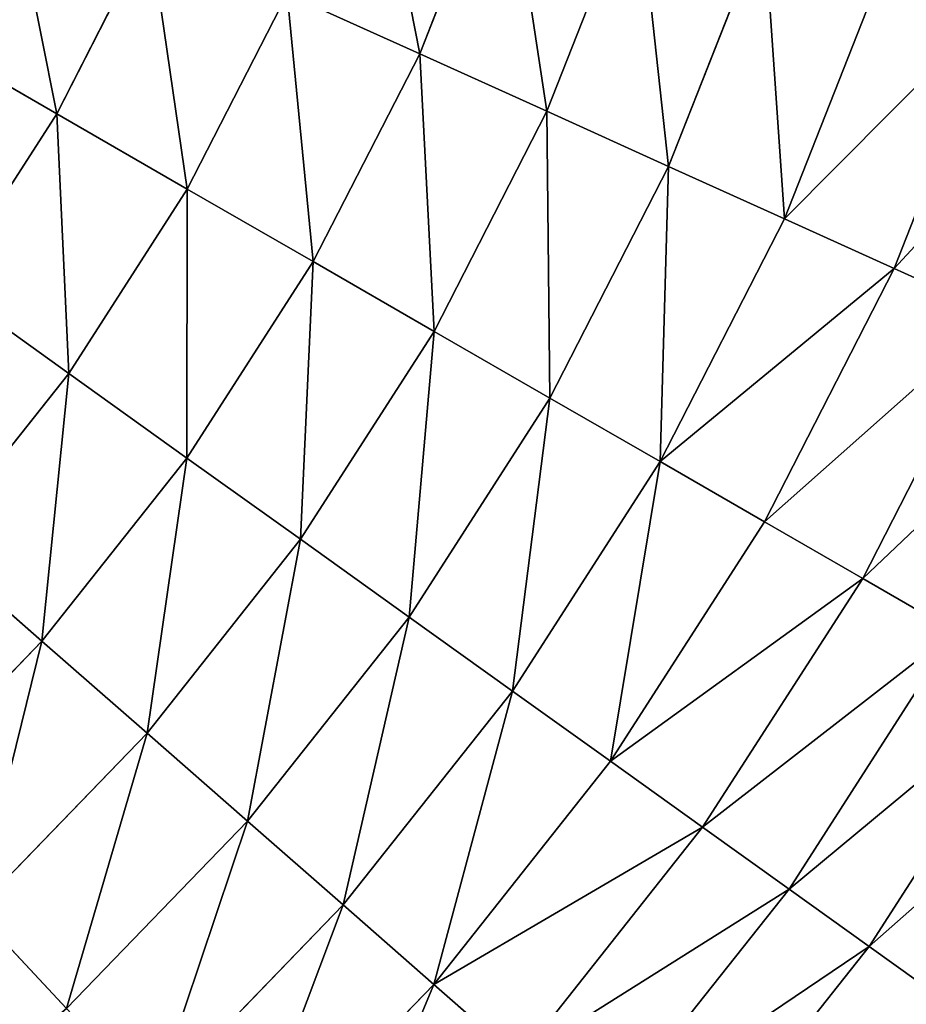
# Model space of a CAD drawing. Extents: x 5 to 965, y 4 to 104.
# Tile 231 of 256: x 294 to 306, y 28 to 41. Entities that reach past the tile are written whole.
import ezdxf

# ---------------------------------------------------------------- set-up
doc = ezdxf.new("R2010")
doc.units = 0
doc.layers.get('0').update_dxf_attribs({"color": 13, "linetype": 'CONTINUOUS'})

# ---------------------------------------------------------------- blocks, each defined once
blk = doc.blocks.new('COMPONENT_4')
for p, q in [((78.857, 36.916, 11.289), (79.998, 39.81, 11.289)), ((78.857, 36.916, 88.59), (79.998, 39.81, 88.59)), ((80.553, 36.15, 12.892), (81.761, 39.214, 12.892)), ((80.553, 36.15, 86.987), (81.761, 39.214, 86.987)), ((82.174, 35.417, 14.584), (83.446, 38.643, 14.584)), ((82.174, 35.417, 85.295), (83.446, 38.643, 85.295)), ((74.02, 36.118, 8.366), (75.262, 38.542, 8.366)), ((74.02, 36.118, 91.513), (75.262, 38.542, 91.513)), ((83.718, 34.719, 16.362), (85.051, 38.1, 16.362)), ((83.718, 34.719, 83.518), (85.051, 38.1, 83.518)), ((75.76, 35.115, 9.779), (77.092, 37.714, 9.779)), ((75.76, 35.115, 90.1), (77.092, 37.714, 90.1)), ((77.092, 37.714, 9.779), (78.857, 36.916, 11.289)), ((77.092, 37.714, 90.1), (78.857, 36.916, 88.59)), ((85.18, 34.058, 18.22), (86.571, 37.585, 18.22)), ((85.18, 34.058, 81.659), (86.571, 37.585, 81.659)), ((72.221, 37.155, 7.053), (74.02, 36.118, 8.366)), ((74.02, 36.118, 91.513), (72.221, 37.155, 92.826)), ((77.438, 34.148, 11.289), (78.857, 36.916, 11.289)), ((77.438, 34.148, 88.59), (78.857, 36.916, 88.59)), ((78.857, 36.916, 11.289), (80.553, 36.15, 12.892)), ((78.857, 36.916, 88.59), (80.553, 36.15, 86.987)), ((72.546, 33.828, 8.366), (74.02, 36.118, 8.366)), ((72.546, 33.828, 91.513), (74.02, 36.118, 91.513)), ((74.02, 36.118, 8.366), (75.76, 35.115, 9.779)), ((75.76, 35.115, 90.1), (74.02, 36.118, 91.513)), ((79.05, 33.219, 12.892), (80.553, 36.15, 12.892)), ((79.05, 33.219, 86.987), (80.553, 36.15, 86.987)), ((80.553, 36.15, 12.892), (82.174, 35.417, 14.584)), ((80.553, 36.15, 86.987), (82.174, 35.417, 85.295)), ((80.592, 32.331, 14.584), (82.174, 35.417, 14.584)), ((80.592, 32.331, 85.295), (82.174, 35.417, 85.295)), ((82.174, 35.417, 14.584), (83.718, 34.719, 16.362)), ((82.174, 35.417, 85.295), (83.718, 34.719, 83.518)), ((74.179, 32.659, 9.779), (75.76, 35.115, 9.779)), ((74.179, 32.659, 90.1), (75.76, 35.115, 90.1)), ((75.76, 35.115, 9.779), (77.438, 34.148, 11.289)), ((77.438, 34.148, 88.59), (75.76, 35.115, 90.1)), ((82.06, 31.485, 16.362), (83.718, 34.719, 16.362)), ((82.06, 31.485, 83.518), (83.718, 34.719, 83.518)), ((83.718, 34.719, 16.362), (85.18, 34.058, 18.22)), ((83.718, 34.719, 83.518), (85.18, 34.058, 81.659)), ((75.755, 31.532, 11.289), (77.438, 34.148, 11.289)), ((75.755, 31.532, 88.59), (77.438, 34.148, 88.59)), ((77.438, 34.148, 11.289), (79.05, 33.219, 12.892)), ((79.05, 33.219, 86.987), (77.438, 34.148, 88.59)), ((83.451, 30.683, 18.22), (85.18, 34.058, 18.22)), ((83.451, 30.683, 81.659), (85.18, 34.058, 81.659)), ((85.18, 34.058, 18.22), (86.558, 33.435, 20.155)), ((85.18, 34.058, 81.659), (86.558, 33.435, 79.725)), ((72.546, 33.828, 8.366), (74.179, 32.659, 9.779)), ((72.546, 33.828, 91.513), (74.179, 32.659, 90.1)), ((84.761, 29.929, 20.155), (86.558, 33.435, 20.155)), ((84.761, 29.929, 79.725), (86.558, 33.435, 79.725)), ((77.268, 30.45, 12.892), (79.05, 33.219, 12.892)), ((77.268, 30.45, 86.987), (79.05, 33.219, 86.987)), ((79.05, 33.219, 12.892), (80.592, 32.331, 14.584)), ((80.592, 32.331, 85.295), (79.05, 33.219, 86.987)), ((72.366, 30.37, 9.779), (74.179, 32.659, 9.779)), ((72.366, 30.37, 90.1), (74.179, 32.659, 90.1)), ((74.179, 32.659, 9.779), (75.755, 31.532, 11.289)), ((74.179, 32.659, 90.1), (75.755, 31.532, 88.59)), ((78.715, 29.415, 14.584), (80.592, 32.331, 14.584)), ((78.715, 29.415, 85.295), (80.592, 32.331, 85.295)), ((80.592, 32.331, 14.584), (82.06, 31.485, 16.362)), ((82.06, 31.485, 83.518), (80.592, 32.331, 85.295)), ((73.823, 29.094, 11.289), (75.755, 31.532, 11.289)), ((73.823, 29.094, 88.59), (75.755, 31.532, 88.59)), ((75.755, 31.532, 11.289), (77.268, 30.45, 12.892)), ((75.755, 31.532, 88.59), (77.268, 30.45, 86.987)), ((80.093, 28.429, 16.362), (82.06, 31.485, 16.362)), ((80.093, 28.429, 83.518), (82.06, 31.485, 83.518)), ((82.06, 31.485, 16.362), (83.451, 30.683, 18.22)), ((83.451, 30.683, 81.659), (82.06, 31.485, 83.518)), ((81.399, 27.495, 18.22), (83.451, 30.683, 18.22)), ((81.399, 27.495, 81.659), (83.451, 30.683, 81.659)), ((83.451, 30.683, 18.22), (84.761, 29.929, 20.155)), ((84.761, 29.929, 79.725), (83.451, 30.683, 81.659)), ((75.223, 27.869, 12.892), (77.268, 30.45, 12.892)), ((75.223, 27.869, 86.987), (77.268, 30.45, 86.987)), ((77.268, 30.45, 12.892), (78.715, 29.415, 14.584)), ((77.268, 30.45, 86.987), (78.715, 29.415, 85.295)), ((72.366, 30.37, 9.779), (73.823, 29.094, 11.289)), ((72.366, 30.37, 90.1), (73.823, 29.094, 88.59)), ((82.628, 26.616, 20.155), (84.761, 29.929, 20.155)), ((82.628, 26.616, 79.725), (84.761, 29.929, 79.725)), ((84.761, 29.929, 20.155), (85.986, 29.222, 22.161)), ((85.986, 29.222, 77.718), (84.761, 29.929, 79.725)), ((76.562, 26.696, 14.584), (78.715, 29.415, 14.584)), ((76.562, 26.696, 85.295), (78.715, 29.415, 85.295)), ((78.715, 29.415, 14.584), (80.093, 28.429, 16.362)), ((78.715, 29.415, 85.295), (80.093, 28.429, 83.518)), ((83.779, 25.792, 22.161), (85.986, 29.222, 22.161)), ((83.779, 25.792, 77.718), (85.986, 29.222, 77.718)), ((71.662, 26.857, 11.289), (73.823, 29.094, 11.289)), ((71.662, 26.857, 88.59), (73.823, 29.094, 88.59)), ((73.823, 29.094, 11.289), (75.223, 27.869, 12.892)), ((73.823, 29.094, 88.59), (75.223, 27.869, 86.987)), ((84.848, 25.028, 24.235), (87.125, 28.566, 24.235)), ((84.848, 25.028, 75.645), (87.125, 28.566, 75.645)), ((77.837, 25.58, 16.362), (80.093, 28.429, 16.362)), ((77.837, 25.58, 83.518), (80.093, 28.429, 83.518)), ((80.093, 28.429, 16.362), (81.399, 27.495, 18.22)), ((80.093, 28.429, 83.518), (81.399, 27.495, 81.659)), ((72.935, 25.5, 12.892), (75.223, 27.869, 12.892)), ((72.935, 25.5, 86.987), (75.223, 27.869, 86.987)), ((75.223, 27.869, 12.892), (76.562, 26.696, 14.584)), ((75.223, 27.869, 86.987), (76.562, 26.696, 85.295)), ((79.044, 24.523, 18.22), (81.399, 27.495, 18.22)), ((79.044, 24.523, 81.659), (81.399, 27.495, 81.659)), ((81.399, 27.495, 18.22), (82.628, 26.616, 20.155)), ((81.399, 27.495, 81.659), (82.628, 26.616, 79.725)), ((74.152, 24.203, 14.584), (76.562, 26.696, 14.584)), ((74.152, 24.203, 85.295), (76.562, 26.696, 85.295)), ((76.562, 26.696, 14.584), (77.837, 25.58, 16.362)), ((76.562, 26.696, 85.295), (77.837, 25.58, 83.518)), ((80.181, 23.527, 20.155), (82.628, 26.616, 20.155)), ((80.181, 23.527, 79.725), (82.628, 26.616, 79.725)), ((82.628, 26.616, 20.155), (83.779, 25.792, 22.161)), ((82.628, 26.616, 79.725), (83.779, 25.792, 77.718)), ((81.246, 22.595, 22.161), (83.779, 25.792, 22.161)), ((81.246, 22.595, 77.718), (83.779, 25.792, 77.718)), ((83.779, 25.792, 22.161), (84.848, 25.028, 24.235)), ((83.779, 25.792, 77.718), (84.848, 25.028, 75.645)), ((75.311, 22.967, 16.362), (77.837, 25.58, 16.362)), ((75.311, 22.967, 83.518), (77.837, 25.58, 83.518)), ((77.837, 25.58, 16.362), (79.044, 24.523, 18.22)), ((77.837, 25.58, 83.518), (79.044, 24.523, 81.659)), ((72.935, 25.5, 12.892), (74.152, 24.203, 14.584)), ((74.152, 24.203, 85.295), (72.935, 25.5, 86.987)), ((82.235, 21.729, 24.235), (84.848, 25.028, 24.235)), ((82.235, 21.729, 75.645), (84.848, 25.028, 75.645)), ((84.848, 25.028, 24.235), (85.833, 24.323, 26.37)), ((84.848, 25.028, 75.645), (85.833, 24.323, 73.51)), ((76.409, 21.796, 18.22), (79.044, 24.523, 18.22)), ((76.409, 21.796, 81.659), (79.044, 24.523, 81.659)), ((79.044, 24.523, 18.22), (80.181, 23.527, 20.155)), ((79.044, 24.523, 81.659), (80.181, 23.527, 79.725))]:
    blk.add_line(p, q)
mesh = blk.add_polyface()
corners = [(78.164, 40.431, 9.779), (78.857, 36.916, 11.289), (77.092, 37.714, 9.779), (79.998, 39.81, 11.289)]
mesh.append_faces([[corners[k] for k in face] for face in [(0, 1, 2), (1, 0, 3)]], dxfattribs={"vtx0": -1})
mesh = blk.add_polyface()
corners = [(78.857, 36.916, 88.59), (78.164, 40.431, 90.1), (77.092, 37.714, 90.1), (79.998, 39.81, 88.59)]
mesh.append_faces([[corners[k] for k in face] for face in [(0, 1, 2), (1, 0, 3)]], dxfattribs={"vtx0": -1})
mesh = blk.add_polyface()
corners = [(79.998, 39.81, 11.289), (80.553, 36.15, 12.892), (78.857, 36.916, 11.289), (81.761, 39.214, 12.892)]
mesh.append_faces([[corners[k] for k in face] for face in [(0, 1, 2), (1, 0, 3)]], dxfattribs={"vtx0": -1})
mesh = blk.add_polyface()
corners = [(80.553, 36.15, 86.987), (79.998, 39.81, 88.59), (78.857, 36.916, 88.59), (81.761, 39.214, 86.987)]
mesh.append_faces([[corners[k] for k in face] for face in [(0, 1, 2), (1, 0, 3)]], dxfattribs={"vtx0": -1})
mesh = blk.add_polyface()
corners = [(73.37, 39.397, 7.053), (74.02, 36.118, 8.366), (72.221, 37.155, 7.053), (75.262, 38.542, 8.366)]
mesh.append_faces([[corners[k] for k in face] for face in [(0, 1, 2), (1, 0, 3)]], dxfattribs={"vtx0": -1})
mesh = blk.add_polyface()
corners = [(74.02, 36.118, 91.513), (73.37, 39.397, 92.826), (72.221, 37.155, 92.826), (75.262, 38.542, 91.513)]
mesh.append_faces([[corners[k] for k in face] for face in [(0, 1, 2), (1, 0, 3)]], dxfattribs={"vtx0": -1})
mesh = blk.add_polyface()
corners = [(81.761, 39.214, 12.892), (82.174, 35.417, 14.584), (80.553, 36.15, 12.892), (83.446, 38.643, 14.584)]
mesh.append_faces([[corners[k] for k in face] for face in [(0, 1, 2), (1, 0, 3)]], dxfattribs={"vtx0": -1})
mesh = blk.add_polyface()
corners = [(82.174, 35.417, 85.295), (81.761, 39.214, 86.987), (80.553, 36.15, 86.987), (83.446, 38.643, 85.295)]
mesh.append_faces([[corners[k] for k in face] for face in [(0, 1, 2), (1, 0, 3)]], dxfattribs={"vtx0": -1})
mesh = blk.add_polyface()
corners = [(83.446, 38.643, 14.584), (83.718, 34.719, 16.362), (82.174, 35.417, 14.584), (85.051, 38.1, 16.362)]
mesh.append_faces([[corners[k] for k in face] for face in [(0, 1, 2), (1, 0, 3)]], dxfattribs={"vtx0": -1})
mesh = blk.add_polyface()
corners = [(83.718, 34.719, 83.518), (83.446, 38.643, 85.295), (82.174, 35.417, 85.295), (85.051, 38.1, 83.518)]
mesh.append_faces([[corners[k] for k in face] for face in [(0, 1, 2), (1, 0, 3)]], dxfattribs={"vtx0": -1})
mesh = blk.add_polyface()
corners = [(75.262, 38.542, 8.366), (75.76, 35.115, 9.779), (74.02, 36.118, 8.366), (77.092, 37.714, 9.779)]
mesh.append_faces([[corners[k] for k in face] for face in [(0, 1, 2), (1, 0, 3)]], dxfattribs={"vtx0": -1})
mesh = blk.add_polyface()
corners = [(75.76, 35.115, 90.1), (75.262, 38.542, 91.513), (74.02, 36.118, 91.513), (77.092, 37.714, 90.1)]
mesh.append_faces([[corners[k] for k in face] for face in [(0, 1, 2), (1, 0, 3)]], dxfattribs={"vtx0": -1})
mesh = blk.add_polyface()
corners = [(83.718, 34.719, 16.362), (86.571, 37.585, 18.22), (85.18, 34.058, 18.22), (85.051, 38.1, 16.362)]
mesh.append_faces([[corners[k] for k in face] for face in [(0, 1, 2), (1, 0, 3)]], dxfattribs={"vtx0": -1})
mesh = blk.add_polyface()
corners = [(86.571, 37.585, 81.659), (83.718, 34.719, 83.518), (85.18, 34.058, 81.659), (85.051, 38.1, 83.518)]
mesh.append_faces([[corners[k] for k in face] for face in [(0, 1, 2), (1, 0, 3)]], dxfattribs={"vtx0": -1})
mesh = blk.add_polyface()
corners = [(77.092, 37.714, 9.779), (77.438, 34.148, 11.289), (75.76, 35.115, 9.779), (78.857, 36.916, 11.289)]
mesh.append_faces([[corners[k] for k in face] for face in [(0, 1, 2), (1, 0, 3)]], dxfattribs={"vtx0": -1})
mesh = blk.add_polyface()
corners = [(77.438, 34.148, 88.59), (77.092, 37.714, 90.1), (75.76, 35.115, 90.1), (78.857, 36.916, 88.59)]
mesh.append_faces([[corners[k] for k in face] for face in [(0, 1, 2), (1, 0, 3)]], dxfattribs={"vtx0": -1})
mesh = blk.add_polyface()
corners = [(85.18, 34.058, 18.22), (88.003, 37.1, 20.155), (86.558, 33.435, 20.155), (86.571, 37.585, 18.22)]
mesh.append_faces([[corners[k] for k in face] for face in [(0, 1, 2), (1, 0, 3)]], dxfattribs={"vtx0": -1})
mesh = blk.add_polyface()
corners = [(88.003, 37.1, 79.725), (85.18, 34.058, 81.659), (86.558, 33.435, 79.725), (86.571, 37.585, 81.659)]
mesh.append_faces([[corners[k] for k in face] for face in [(0, 1, 2), (1, 0, 3)]], dxfattribs={"vtx0": -1})
mesh = blk.add_polyface()
corners = [(72.221, 37.155, 7.053), (72.546, 33.828, 8.366), (70.857, 35.036, 7.053), (74.02, 36.118, 8.366)]
mesh.append_faces([[corners[k] for k in face] for face in [(0, 1, 2), (1, 0, 3)]], dxfattribs={"vtx0": -1})
mesh = blk.add_polyface()
corners = [(72.546, 33.828, 91.513), (72.221, 37.155, 92.826), (70.857, 35.036, 92.826), (74.02, 36.118, 91.513)]
mesh.append_faces([[corners[k] for k in face] for face in [(0, 1, 2), (1, 0, 3)]], dxfattribs={"vtx0": -1})
mesh = blk.add_polyface()
corners = [(78.857, 36.916, 11.289), (79.05, 33.219, 12.892), (77.438, 34.148, 11.289), (80.553, 36.15, 12.892)]
mesh.append_faces([[corners[k] for k in face] for face in [(0, 1, 2), (1, 0, 3)]], dxfattribs={"vtx0": -1})
mesh = blk.add_polyface()
corners = [(79.05, 33.219, 86.987), (78.857, 36.916, 88.59), (77.438, 34.148, 88.59), (80.553, 36.15, 86.987)]
mesh.append_faces([[corners[k] for k in face] for face in [(0, 1, 2), (1, 0, 3)]], dxfattribs={"vtx0": -1})
mesh = blk.add_polyface()
corners = [(74.02, 36.118, 8.366), (74.179, 32.659, 9.779), (72.546, 33.828, 8.366), (75.76, 35.115, 9.779)]
mesh.append_faces([[corners[k] for k in face] for face in [(0, 1, 2), (1, 0, 3)]], dxfattribs={"vtx0": -1})
mesh = blk.add_polyface()
corners = [(74.179, 32.659, 90.1), (74.02, 36.118, 91.513), (72.546, 33.828, 91.513), (75.76, 35.115, 90.1)]
mesh.append_faces([[corners[k] for k in face] for face in [(0, 1, 2), (1, 0, 3)]], dxfattribs={"vtx0": -1})
mesh = blk.add_polyface()
corners = [(80.553, 36.15, 12.892), (80.592, 32.331, 14.584), (79.05, 33.219, 12.892), (82.174, 35.417, 14.584)]
mesh.append_faces([[corners[k] for k in face] for face in [(0, 1, 2), (1, 0, 3)]], dxfattribs={"vtx0": -1})
mesh = blk.add_polyface()
corners = [(80.592, 32.331, 85.295), (80.553, 36.15, 86.987), (79.05, 33.219, 86.987), (82.174, 35.417, 85.295)]
mesh.append_faces([[corners[k] for k in face] for face in [(0, 1, 2), (1, 0, 3)]], dxfattribs={"vtx0": -1})
mesh = blk.add_polyface()
corners = [(82.174, 35.417, 14.584), (82.06, 31.485, 16.362), (80.592, 32.331, 14.584), (83.718, 34.719, 16.362)]
mesh.append_faces([[corners[k] for k in face] for face in [(0, 1, 2), (1, 0, 3)]], dxfattribs={"vtx0": -1})
mesh = blk.add_polyface()
corners = [(82.06, 31.485, 83.518), (82.174, 35.417, 85.295), (80.592, 32.331, 85.295), (83.718, 34.719, 83.518)]
mesh.append_faces([[corners[k] for k in face] for face in [(0, 1, 2), (1, 0, 3)]], dxfattribs={"vtx0": -1})
mesh = blk.add_polyface()
corners = [(75.76, 35.115, 9.779), (75.755, 31.532, 11.289), (74.179, 32.659, 9.779), (77.438, 34.148, 11.289)]
mesh.append_faces([[corners[k] for k in face] for face in [(0, 1, 2), (1, 0, 3)]], dxfattribs={"vtx0": -1})
mesh = blk.add_polyface()
corners = [(75.755, 31.532, 88.59), (75.76, 35.115, 90.1), (74.179, 32.659, 90.1), (77.438, 34.148, 88.59)]
mesh.append_faces([[corners[k] for k in face] for face in [(0, 1, 2), (1, 0, 3)]], dxfattribs={"vtx0": -1})
mesh = blk.add_polyface()
corners = [(82.06, 31.485, 16.362), (85.18, 34.058, 18.22), (83.451, 30.683, 18.22), (83.718, 34.719, 16.362)]
mesh.append_faces([[corners[k] for k in face] for face in [(0, 1, 2), (1, 0, 3)]], dxfattribs={"vtx0": -1})
mesh = blk.add_polyface()
corners = [(85.18, 34.058, 81.659), (82.06, 31.485, 83.518), (83.451, 30.683, 81.659), (83.718, 34.719, 83.518)]
mesh.append_faces([[corners[k] for k in face] for face in [(0, 1, 2), (1, 0, 3)]], dxfattribs={"vtx0": -1})
mesh = blk.add_polyface()
corners = [(77.438, 34.148, 11.289), (77.268, 30.45, 12.892), (75.755, 31.532, 11.289), (79.05, 33.219, 12.892)]
mesh.append_faces([[corners[k] for k in face] for face in [(0, 1, 2), (1, 0, 3)]], dxfattribs={"vtx0": -1})
mesh = blk.add_polyface()
corners = [(77.268, 30.45, 86.987), (77.438, 34.148, 88.59), (75.755, 31.532, 88.59), (79.05, 33.219, 86.987)]
mesh.append_faces([[corners[k] for k in face] for face in [(0, 1, 2), (1, 0, 3)]], dxfattribs={"vtx0": -1})
mesh = blk.add_polyface()
corners = [(83.451, 30.683, 18.22), (86.558, 33.435, 20.155), (84.761, 29.929, 20.155), (85.18, 34.058, 18.22)]
mesh.append_faces([[corners[k] for k in face] for face in [(0, 1, 2), (1, 0, 3)]], dxfattribs={"vtx0": -1})
mesh = blk.add_polyface()
corners = [(86.558, 33.435, 79.725), (83.451, 30.683, 81.659), (84.761, 29.929, 79.725), (85.18, 34.058, 81.659)]
mesh.append_faces([[corners[k] for k in face] for face in [(0, 1, 2), (1, 0, 3)]], dxfattribs={"vtx0": -1})
mesh = blk.add_polyface()
corners = [(72.546, 33.828, 8.366), (72.366, 30.37, 9.779), (70.854, 31.694, 8.366), (74.179, 32.659, 9.779)]
mesh.append_faces([[corners[k] for k in face] for face in [(0, 1, 2), (1, 0, 3)]], dxfattribs={"vtx0": -1})
mesh = blk.add_polyface()
corners = [(72.366, 30.37, 90.1), (72.546, 33.828, 91.513), (70.854, 31.694, 91.513), (74.179, 32.659, 90.1)]
mesh.append_faces([[corners[k] for k in face] for face in [(0, 1, 2), (1, 0, 3)]], dxfattribs={"vtx0": -1})
mesh = blk.add_polyface()
corners = [(84.761, 29.929, 20.155), (87.847, 32.852, 22.161), (85.986, 29.222, 22.161), (86.558, 33.435, 20.155)]
mesh.append_faces([[corners[k] for k in face] for face in [(0, 1, 2), (1, 0, 3)]], dxfattribs={"vtx0": -1})
mesh = blk.add_polyface()
corners = [(87.847, 32.852, 77.718), (84.761, 29.929, 79.725), (85.986, 29.222, 77.718), (86.558, 33.435, 79.725)]
mesh.append_faces([[corners[k] for k in face] for face in [(0, 1, 2), (1, 0, 3)]], dxfattribs={"vtx0": -1})
mesh = blk.add_polyface()
corners = [(79.05, 33.219, 12.892), (78.715, 29.415, 14.584), (77.268, 30.45, 12.892), (80.592, 32.331, 14.584)]
mesh.append_faces([[corners[k] for k in face] for face in [(0, 1, 2), (1, 0, 3)]], dxfattribs={"vtx0": -1})
mesh = blk.add_polyface()
corners = [(78.715, 29.415, 85.295), (79.05, 33.219, 86.987), (77.268, 30.45, 86.987), (80.592, 32.331, 85.295)]
mesh.append_faces([[corners[k] for k in face] for face in [(0, 1, 2), (1, 0, 3)]], dxfattribs={"vtx0": -1})
mesh = blk.add_polyface()
corners = [(74.179, 32.659, 9.779), (73.823, 29.094, 11.289), (72.366, 30.37, 9.779), (75.755, 31.532, 11.289)]
mesh.append_faces([[corners[k] for k in face] for face in [(0, 1, 2), (1, 0, 3)]], dxfattribs={"vtx0": -1})
mesh = blk.add_polyface()
corners = [(73.823, 29.094, 88.59), (74.179, 32.659, 90.1), (72.366, 30.37, 90.1), (75.755, 31.532, 88.59)]
mesh.append_faces([[corners[k] for k in face] for face in [(0, 1, 2), (1, 0, 3)]], dxfattribs={"vtx0": -1})
mesh = blk.add_polyface()
corners = [(80.592, 32.331, 14.584), (80.093, 28.429, 16.362), (78.715, 29.415, 14.584), (82.06, 31.485, 16.362)]
mesh.append_faces([[corners[k] for k in face] for face in [(0, 1, 2), (1, 0, 3)]], dxfattribs={"vtx0": -1})
mesh = blk.add_polyface()
corners = [(80.093, 28.429, 83.518), (80.592, 32.331, 85.295), (78.715, 29.415, 85.295), (82.06, 31.485, 83.518)]
mesh.append_faces([[corners[k] for k in face] for face in [(0, 1, 2), (1, 0, 3)]], dxfattribs={"vtx0": -1})
mesh = blk.add_polyface()
corners = [(75.755, 31.532, 11.289), (75.223, 27.869, 12.892), (73.823, 29.094, 11.289), (77.268, 30.45, 12.892)]
mesh.append_faces([[corners[k] for k in face] for face in [(0, 1, 2), (1, 0, 3)]], dxfattribs={"vtx0": -1})
mesh = blk.add_polyface()
corners = [(75.223, 27.869, 86.987), (75.755, 31.532, 88.59), (73.823, 29.094, 88.59), (77.268, 30.45, 86.987)]
mesh.append_faces([[corners[k] for k in face] for face in [(0, 1, 2), (1, 0, 3)]], dxfattribs={"vtx0": -1})
mesh = blk.add_polyface()
corners = [(82.06, 31.485, 16.362), (81.399, 27.495, 18.22), (80.093, 28.429, 16.362), (83.451, 30.683, 18.22)]
mesh.append_faces([[corners[k] for k in face] for face in [(0, 1, 2), (1, 0, 3)]], dxfattribs={"vtx0": -1})
mesh = blk.add_polyface()
corners = [(81.399, 27.495, 81.659), (82.06, 31.485, 83.518), (80.093, 28.429, 83.518), (83.451, 30.683, 81.659)]
mesh.append_faces([[corners[k] for k in face] for face in [(0, 1, 2), (1, 0, 3)]], dxfattribs={"vtx0": -1})
mesh = blk.add_polyface()
corners = [(81.399, 27.495, 18.22), (84.761, 29.929, 20.155), (82.628, 26.616, 20.155), (83.451, 30.683, 18.22)]
mesh.append_faces([[corners[k] for k in face] for face in [(0, 1, 2), (1, 0, 3)]], dxfattribs={"vtx0": -1})
mesh = blk.add_polyface()
corners = [(84.761, 29.929, 79.725), (81.399, 27.495, 81.659), (82.628, 26.616, 79.725), (83.451, 30.683, 81.659)]
mesh.append_faces([[corners[k] for k in face] for face in [(0, 1, 2), (1, 0, 3)]], dxfattribs={"vtx0": -1})
mesh = blk.add_polyface()
corners = [(77.268, 30.45, 12.892), (76.562, 26.696, 14.584), (75.223, 27.869, 12.892), (78.715, 29.415, 14.584)]
mesh.append_faces([[corners[k] for k in face] for face in [(0, 1, 2), (1, 0, 3)]], dxfattribs={"vtx0": -1})
mesh = blk.add_polyface()
corners = [(76.562, 26.696, 85.295), (77.268, 30.45, 86.987), (75.223, 27.869, 86.987), (78.715, 29.415, 85.295)]
mesh.append_faces([[corners[k] for k in face] for face in [(0, 1, 2), (1, 0, 3)]], dxfattribs={"vtx0": -1})
mesh = blk.add_polyface()
corners = [(72.366, 30.37, 9.779), (71.662, 26.857, 11.289), (70.336, 28.27, 9.779), (73.823, 29.094, 11.289)]
mesh.append_faces([[corners[k] for k in face] for face in [(0, 1, 2), (1, 0, 3)]], dxfattribs={"vtx0": -1})
mesh = blk.add_polyface()
corners = [(71.662, 26.857, 88.59), (72.366, 30.37, 90.1), (70.336, 28.27, 90.1), (73.823, 29.094, 88.59)]
mesh.append_faces([[corners[k] for k in face] for face in [(0, 1, 2), (1, 0, 3)]], dxfattribs={"vtx0": -1})
mesh = blk.add_polyface()
corners = [(82.628, 26.616, 20.155), (85.986, 29.222, 22.161), (83.779, 25.792, 22.161), (84.761, 29.929, 20.155)]
mesh.append_faces([[corners[k] for k in face] for face in [(0, 1, 2), (1, 0, 3)]], dxfattribs={"vtx0": -1})
mesh = blk.add_polyface()
corners = [(85.986, 29.222, 77.718), (82.628, 26.616, 79.725), (83.779, 25.792, 77.718), (84.761, 29.929, 79.725)]
mesh.append_faces([[corners[k] for k in face] for face in [(0, 1, 2), (1, 0, 3)]], dxfattribs={"vtx0": -1})
mesh = blk.add_polyface()
corners = [(78.715, 29.415, 14.584), (77.837, 25.58, 16.362), (76.562, 26.696, 14.584), (80.093, 28.429, 16.362)]
mesh.append_faces([[corners[k] for k in face] for face in [(0, 1, 2), (1, 0, 3)]], dxfattribs={"vtx0": -1})
mesh = blk.add_polyface()
corners = [(77.837, 25.58, 83.518), (78.715, 29.415, 85.295), (76.562, 26.696, 85.295), (80.093, 28.429, 83.518)]
mesh.append_faces([[corners[k] for k in face] for face in [(0, 1, 2), (1, 0, 3)]], dxfattribs={"vtx0": -1})
mesh = blk.add_polyface()
corners = [(83.779, 25.792, 22.161), (87.125, 28.566, 24.235), (84.848, 25.028, 24.235), (85.986, 29.222, 22.161)]
mesh.append_faces([[corners[k] for k in face] for face in [(0, 1, 2), (1, 0, 3)]], dxfattribs={"vtx0": -1})
mesh = blk.add_polyface()
corners = [(87.125, 28.566, 75.645), (83.779, 25.792, 77.718), (84.848, 25.028, 75.645), (85.986, 29.222, 77.718)]
mesh.append_faces([[corners[k] for k in face] for face in [(0, 1, 2), (1, 0, 3)]], dxfattribs={"vtx0": -1})
mesh = blk.add_polyface()
corners = [(73.823, 29.094, 11.289), (72.935, 25.5, 12.892), (71.662, 26.857, 11.289), (75.223, 27.869, 12.892)]
mesh.append_faces([[corners[k] for k in face] for face in [(0, 1, 2), (1, 0, 3)]], dxfattribs={"vtx0": -1})
mesh = blk.add_polyface()
corners = [(72.935, 25.5, 86.987), (73.823, 29.094, 88.59), (71.662, 26.857, 88.59), (75.223, 27.869, 86.987)]
mesh.append_faces([[corners[k] for k in face] for face in [(0, 1, 2), (1, 0, 3)]], dxfattribs={"vtx0": -1})
mesh = blk.add_polyface()
corners = [(84.848, 25.028, 24.235), (88.175, 27.961, 26.37), (85.833, 24.323, 26.37), (87.125, 28.566, 24.235)]
mesh.append_faces([[corners[k] for k in face] for face in [(0, 1, 2), (1, 0, 3)]], dxfattribs={"vtx0": -1})
mesh = blk.add_polyface()
corners = [(88.175, 27.961, 73.51), (84.848, 25.028, 75.645), (85.833, 24.323, 73.51), (87.125, 28.566, 75.645)]
mesh.append_faces([[corners[k] for k in face] for face in [(0, 1, 2), (1, 0, 3)]], dxfattribs={"vtx0": -1})
mesh = blk.add_polyface()
corners = [(80.093, 28.429, 16.362), (79.044, 24.523, 18.22), (77.837, 25.58, 16.362), (81.399, 27.495, 18.22)]
mesh.append_faces([[corners[k] for k in face] for face in [(0, 1, 2), (1, 0, 3)]], dxfattribs={"vtx0": -1})
mesh = blk.add_polyface()
corners = [(79.044, 24.523, 81.659), (80.093, 28.429, 83.518), (77.837, 25.58, 83.518), (81.399, 27.495, 81.659)]
mesh.append_faces([[corners[k] for k in face] for face in [(0, 1, 2), (1, 0, 3)]], dxfattribs={"vtx0": -1})
mesh = blk.add_polyface()
corners = [(75.223, 27.869, 12.892), (74.152, 24.203, 14.584), (72.935, 25.5, 12.892), (76.562, 26.696, 14.584)]
mesh.append_faces([[corners[k] for k in face] for face in [(0, 1, 2), (1, 0, 3)]], dxfattribs={"vtx0": -1})
mesh = blk.add_polyface()
corners = [(74.152, 24.203, 85.295), (75.223, 27.869, 86.987), (72.935, 25.5, 86.987), (76.562, 26.696, 85.295)]
mesh.append_faces([[corners[k] for k in face] for face in [(0, 1, 2), (1, 0, 3)]], dxfattribs={"vtx0": -1})
mesh = blk.add_polyface()
corners = [(79.044, 24.523, 18.22), (82.628, 26.616, 20.155), (80.181, 23.527, 20.155), (81.399, 27.495, 18.22)]
mesh.append_faces([[corners[k] for k in face] for face in [(0, 1, 2), (1, 0, 3)]], dxfattribs={"vtx0": -1})
mesh = blk.add_polyface()
corners = [(82.628, 26.616, 79.725), (79.044, 24.523, 81.659), (80.181, 23.527, 79.725), (81.399, 27.495, 81.659)]
mesh.append_faces([[corners[k] for k in face] for face in [(0, 1, 2), (1, 0, 3)]], dxfattribs={"vtx0": -1})
mesh = blk.add_polyface()
corners = [(76.562, 26.696, 14.584), (75.311, 22.967, 16.362), (74.152, 24.203, 14.584), (77.837, 25.58, 16.362)]
mesh.append_faces([[corners[k] for k in face] for face in [(0, 1, 2), (1, 0, 3)]], dxfattribs={"vtx0": -1})
mesh = blk.add_polyface()
corners = [(75.311, 22.967, 83.518), (76.562, 26.696, 85.295), (74.152, 24.203, 85.295), (77.837, 25.58, 83.518)]
mesh.append_faces([[corners[k] for k in face] for face in [(0, 1, 2), (1, 0, 3)]], dxfattribs={"vtx0": -1})
mesh = blk.add_polyface()
corners = [(80.181, 23.527, 20.155), (83.779, 25.792, 22.161), (81.246, 22.595, 22.161), (82.628, 26.616, 20.155)]
mesh.append_faces([[corners[k] for k in face] for face in [(0, 1, 2), (1, 0, 3)]], dxfattribs={"vtx0": -1})
mesh = blk.add_polyface()
corners = [(83.779, 25.792, 77.718), (80.181, 23.527, 79.725), (81.246, 22.595, 77.718), (82.628, 26.616, 79.725)]
mesh.append_faces([[corners[k] for k in face] for face in [(0, 1, 2), (1, 0, 3)]], dxfattribs={"vtx0": -1})
mesh = blk.add_polyface()
corners = [(81.246, 22.595, 22.161), (84.848, 25.028, 24.235), (82.235, 21.729, 24.235), (83.779, 25.792, 22.161)]
mesh.append_faces([[corners[k] for k in face] for face in [(0, 1, 2), (1, 0, 3)]], dxfattribs={"vtx0": -1})
mesh = blk.add_polyface()
corners = [(84.848, 25.028, 75.645), (81.246, 22.595, 77.718), (82.235, 21.729, 75.645), (83.779, 25.792, 77.718)]
mesh.append_faces([[corners[k] for k in face] for face in [(0, 1, 2), (1, 0, 3)]], dxfattribs={"vtx0": -1})
mesh = blk.add_polyface()
corners = [(77.837, 25.58, 16.362), (76.409, 21.796, 18.22), (75.311, 22.967, 16.362), (79.044, 24.523, 18.22)]
mesh.append_faces([[corners[k] for k in face] for face in [(0, 1, 2), (1, 0, 3)]], dxfattribs={"vtx0": -1})
mesh = blk.add_polyface()
corners = [(76.409, 21.796, 81.659), (77.837, 25.58, 83.518), (75.311, 22.967, 83.518), (79.044, 24.523, 81.659)]
mesh.append_faces([[corners[k] for k in face] for face in [(0, 1, 2), (1, 0, 3)]], dxfattribs={"vtx0": -1})
mesh = blk.add_polyface()
corners = [(72.935, 25.5, 12.892), (71.51, 21.957, 14.584), (70.425, 23.368, 12.892), (74.152, 24.203, 14.584)]
mesh.append_faces([[corners[k] for k in face] for face in [(0, 1, 2), (1, 0, 3)]], dxfattribs={"vtx0": -1})
mesh = blk.add_polyface()
corners = [(71.51, 21.957, 85.295), (72.935, 25.5, 86.987), (70.425, 23.368, 86.987), (74.152, 24.203, 85.295)]
mesh.append_faces([[corners[k] for k in face] for face in [(0, 1, 2), (1, 0, 3)]], dxfattribs={"vtx0": -1})
mesh = blk.add_polyface()
corners = [(82.235, 21.729, 24.235), (85.833, 24.323, 26.37), (83.146, 20.932, 26.37), (84.848, 25.028, 24.235)]
mesh.append_faces([[corners[k] for k in face] for face in [(0, 1, 2), (1, 0, 3)]], dxfattribs={"vtx0": -1})
mesh = blk.add_polyface()
corners = [(85.833, 24.323, 73.51), (82.235, 21.729, 75.645), (83.146, 20.932, 73.51), (84.848, 25.028, 75.645)]
mesh.append_faces([[corners[k] for k in face] for face in [(0, 1, 2), (1, 0, 3)]], dxfattribs={"vtx0": -1})
mesh = blk.add_polyface()
corners = [(79.044, 24.523, 18.22), (77.444, 20.694, 20.155), (76.409, 21.796, 18.22), (80.181, 23.527, 20.155)]
mesh.append_faces([[corners[k] for k in face] for face in [(0, 1, 2), (1, 0, 3)]], dxfattribs={"vtx0": -1})
mesh = blk.add_polyface()
corners = [(77.444, 20.694, 79.725), (79.044, 24.523, 81.659), (76.409, 21.796, 81.659), (80.181, 23.527, 79.725)]
mesh.append_faces([[corners[k] for k in face] for face in [(0, 1, 2), (1, 0, 3)]], dxfattribs={"vtx0": -1})
mesh = blk.add_polyface()
corners = [(83.146, 20.932, 26.37), (86.732, 23.68, 28.562), (83.977, 20.204, 28.562), (85.833, 24.323, 26.37)]
mesh.append_faces([[corners[k] for k in face] for face in [(0, 1, 2), (1, 0, 3)]], dxfattribs={"vtx0": -1})
mesh = blk.add_polyface()
corners = [(86.732, 23.68, 71.318), (83.146, 20.932, 73.51), (83.977, 20.204, 71.318), (85.833, 24.323, 73.51)]
mesh.append_faces([[corners[k] for k in face] for face in [(0, 1, 2), (1, 0, 3)]], dxfattribs={"vtx0": -1})
blk = doc.blocks.new('COMPONENT_5')
blk.add_blockref('COMPONENT_4', (0, 0))
blk = doc.blocks.new('GROUP_9')
blk.add_blockref('COMPONENT_5', (135, 0))
blk = doc.blocks.new('GROUP_14')
blk.add_blockref('GROUP_9', (79.918, 0))

msp = doc.modelspace()

# ---------------------------------------------------------------- block references
msp.add_blockref('GROUP_14', (5.361, 3.573, 2.908))

doc.saveas('drawing.dxf')
